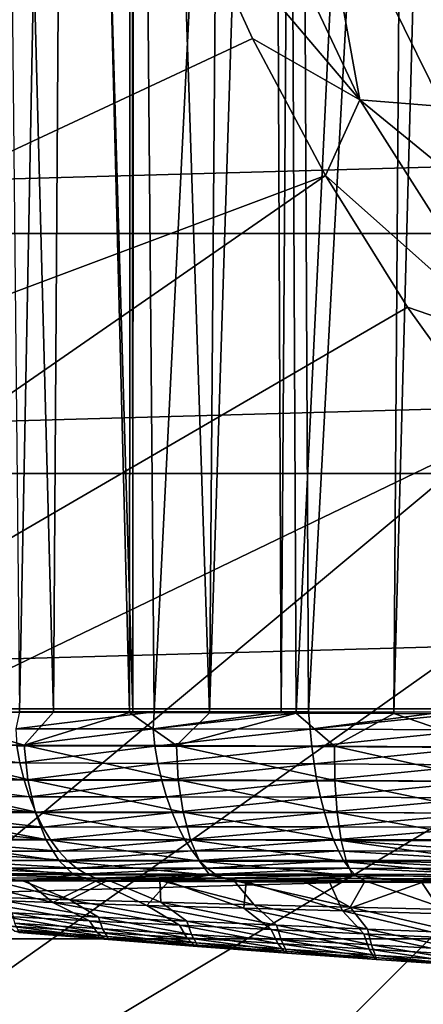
# Model space of a CAD drawing. Header units: metres. Extents: x -109 to 109, y -19 to 107.
# Tile 7 of 256: x -93.12 to -90.28, y -0.97 to 5.97. Entities that reach past the tile are written whole.
import ezdxf

# ---------------------------------------------------------------- set-up
doc = ezdxf.new("R2010")
doc.units = ezdxf.units.M
doc.layers.add('solid_21_412_310_XXX', color=7, linetype='CONTINUOUS')

msp = doc.modelspace()

# ---------------------------------------------------------------- linework, layer by layer
at = {"layer": 'solid_21_412_310_XXX'}
for points in [[(-91.252312, 17.815411, -13.130178), (-90.370171, 17.851139, -13.346386), (-91.17485, 1.08421, -13.152864)], [(-90.370171, 17.851139, -13.346386), (-90.486214, 1.081238, -13.322751), (-91.17485, 1.08421, -13.152864)], [(-90.034851, 17.871731, -13.409104), (-89.680031, 1.076891, -13.467847), (-90.486214, 1.081238, -13.322751)], [(-90.370171, 17.851139, -13.346386), (-90.034851, 17.871731, -13.409104), (-90.486214, 1.081238, -13.322751)], [(-93.324211, 17.784115, -12.239322), (-92.883377, 1.089215, -12.48358), (-93.883224, 1.091208, -11.879578)], [(-93.324211, 17.784115, -12.239322), (-92.771454, 17.789701, -12.539555), (-92.883377, 1.089215, -12.48358)], [(-92.771454, 17.789701, -12.539555), (-92.347572, 1.087919, -12.737509), (-92.883377, 1.089215, -12.48358)], [(-92.771454, 17.789701, -12.539555), (-92.335495, 17.79521, -12.741534), (-92.347572, 1.087919, -12.737509)], [(-92.335495, 17.79521, -12.741534), (-91.784515, 1.086317, -12.959249), (-92.347572, 1.087919, -12.737509)], [(-92.335495, 17.79521, -12.741534), (-91.652809, 17.806068, -13.003755), (-91.784515, 1.086317, -12.959249)], [(-91.252312, 17.815411, -13.130178), (-91.17485, 1.08421, -13.152864), (-91.784515, 1.086317, -12.959249)], [(-91.652809, 17.806068, -13.003755), (-91.252312, 17.815411, -13.130178), (-91.784515, 1.086317, -12.959249)], [(-91.167732, 17.67309, 13.837204), (-91.087761, 1.091826, 13.86166), (-90.186226, 17.771515, 14.063972)], [(-90.186226, 17.771515, 14.063972), (-91.087761, 1.091826, 13.86166), (-90.143166, 1.089507, 14.070391)], [(-92.317238, 17.586271, 13.399044), (-92.174492, 1.092277, 13.465714), (-91.350372, 17.656721, 13.780904)], [(-91.350372, 17.656721, 13.780904), (-92.174492, 1.092277, 13.465714), (-91.280891, 1.092039, 13.803965)], [(-91.350372, 17.656721, 13.780904), (-91.280891, 1.092039, 13.803965), (-91.167732, 17.67309, 13.837204)], [(-91.167732, 17.67309, 13.837204), (-91.280891, 1.092039, 13.803965), (-91.087761, 1.091826, 13.86166)], [(-93.292038, 17.557066, 12.857623), (-93.122215, 1.091662, 12.96737), (-92.808975, 17.565489, 13.146754)], [(-92.808975, 17.565489, 13.146754), (-93.122215, 1.091662, 12.96737), (-92.323761, 1.092212, 13.397046)], [(-92.808975, 17.565489, 13.146754), (-92.323761, 1.092212, 13.397046), (-92.334473, 17.58535, 13.390887)], [(-92.334473, 17.58535, 13.390887), (-92.323761, 1.092212, 13.397046), (-92.317238, 17.586271, 13.399044)], [(-92.317238, 17.586271, 13.399044), (-92.323761, 1.092212, 13.397046), (-92.174492, 1.092277, 13.465714)], [(-105.328194, 3.138392, 65.860069), (-106.27636, 6.429556, 65.860069), (-92.318703, 7.856091, 60.82386)], [(-105.328194, 3.138392, 65.860069), (-92.318703, 7.856091, 60.82386), (-91.93364, 6.832995, 60.82386)], [(-91.93364, 6.832995, 60.82386), (-91.593811, 7.249754, 60.697536), (-90.725792, 5.405121, 60.697536)], [(-90.725792, 5.405121, 60.697536), (-91.593811, 7.249754, 60.697536), (-91.052528, 7.208299, 60.654999)], [(-87.436302, 6.1975, 60.654999), (-90.142464, 5.36008, 60.654999), (-91.052528, 7.208299, 60.654999)], [(-90.725792, 5.405121, 60.697536), (-91.052528, 7.208299, 60.654999), (-90.142464, 5.36008, 60.654999)], [(-104.017494, -0.025914, 65.860069), (-105.328194, 3.138392, 65.860069), (-91.93364, 6.832995, 60.82386)], [(-104.017494, -0.025914, 65.860069), (-91.93364, 6.832995, 60.82386), (-91.482483, 5.837275, 60.82386)], [(-91.482483, 5.837275, 60.82386), (-91.93364, 6.832995, 60.82386), (-90.725792, 5.405121, 60.697536)], [(-107.355728, 6.182907, 71.355003), (-106.912376, 4.464175, 71.355003), (-45.644268, 6.182927, 71.355003)], [(-106.912376, 4.464175, 71.355003), (-46.087616, 4.464212, 71.355003), (-45.644268, 6.182927, 71.355003)], [(-104.017494, -0.025914, 65.860069), (-91.482483, 5.837275, 60.82386), (-90.967171, 4.873193, 60.82386)], [(-90.967171, 4.873193, 60.82386), (-91.482483, 5.837275, 60.82386), (-90.725792, 5.405121, 60.697536)], [(-90.967171, 4.873193, 60.82386), (-90.725792, 5.405121, 60.697536), (-89.633423, 3.683825, 60.697536)], [(-90.725792, 5.405121, 60.697536), (-90.142464, 5.36008, 60.654999), (-89.598442, 4.484103, 60.654999)], [(-89.633423, 3.683825, 60.697536), (-90.725792, 5.405121, 60.697536), (-89.598442, 4.484103, 60.654999)], [(-102.360748, -3.023568, 65.860069), (-104.017494, -0.025914, 65.860069), (-90.967171, 4.873193, 60.82386)], [(-102.360748, -3.023568, 65.860069), (-90.967171, 4.873193, 60.82386), (-90.389908, 3.944879, 60.82386)], [(-90.389908, 3.944879, 60.82386), (-90.967171, 4.873193, 60.82386), (-89.633423, 3.683825, 60.697536)], [(-106.912376, 4.464175, 71.355003), (-106.373245, 2.772701, 71.355003), (-46.087616, 4.464212, 71.355003)], [(-106.373245, 2.772701, 71.355003), (-46.626743, 2.772726, 71.355003), (-46.087616, 4.464212, 71.355003)], [(-102.360748, -3.023568, 65.860069), (-90.389908, 3.944879, 60.82386), (-89.753166, 3.056306, 60.82386)], [(-89.753166, 3.056306, 60.82386), (-90.389908, 3.944879, 60.82386), (-89.633423, 3.683825, 60.697536)], [(-100.378792, -5.816883, 65.860069), (-102.360748, -3.023568, 65.860069), (-89.753166, 3.056306, 60.82386)], [(-100.378792, -5.816883, 65.860069), (-89.753166, 3.056306, 60.82386), (-89.059669, 2.211282, 60.82386)], [(-106.373245, 2.772701, 71.355003), (-105.740051, 1.113911, 71.355003), (-46.626743, 2.772726, 71.355003)], [(-105.740051, 1.113911, 71.355003), (-47.25993, 1.113954, 71.355003), (-46.626743, 2.772726, 71.355003)], [(-100.378792, -5.816883, 65.860069), (-89.059669, 2.211282, 60.82386), (-88.312393, 1.413423, 60.82386)], [(-98.096535, -8.370723, 65.860069), (-100.378792, -5.816883, 65.860069), (-88.312393, 1.413423, 60.82386)], [(-98.096535, -8.370723, 65.860069), (-88.312393, 1.413423, 60.82386), (-87.514534, 0.666147, 60.82386)], [(-105.740051, 1.113911, 71.355003), (-105.015121, -0.506133, 71.355003), (-47.25993, 1.113954, 71.355003)], [(-105.015121, -0.506133, 71.355003), (-47.984859, -0.506096, 71.355003), (-47.25993, 1.113954, 71.355003)], [(-94.08773, 0.860541, -11.702125), (-93.883224, 1.091208, -11.879578), (-93.089691, 0.857869, -12.346643)], [(-93.089691, 0.857869, -12.346643), (-93.883224, 1.091208, -11.879578), (-92.883377, 1.089215, -12.48358)], [(-93.147194, 0.973974, 12.94386), (-92.181084, 0.972324, 13.455289), (-92.174492, 1.092277, 13.465714)], [(-93.122215, 1.091662, 12.96737), (-93.147194, 0.973974, 12.94386), (-92.174492, 1.092277, 13.465714)], [(-93.122215, 1.091662, 12.96737), (-92.174492, 1.092277, 13.465714), (-92.323761, 1.092212, 13.397046)], [(-93.089691, 0.857869, -12.346643), (-92.883377, 1.089215, -12.48358), (-92.347572, 1.087919, -12.737509)], [(-93.089691, 0.857869, -12.346643), (-92.347572, 1.087919, -12.737509), (-92.017303, 0.854337, -12.847609)], [(-92.017303, 0.854337, -12.847609), (-92.347572, 1.087919, -12.737509), (-91.784515, 1.086317, -12.959249)], [(-92.174492, 1.092277, 13.465714), (-92.181084, 0.972324, 13.455289), (-91.280891, 1.092039, 13.803965)], [(-92.181084, 0.972324, 13.455289), (-91.087761, 1.091826, 13.86166), (-91.280891, 1.092039, 13.803965)], [(-92.181084, 0.972324, 13.455289), (-91.075333, 0.96981, 13.857816), (-91.087761, 1.091826, 13.86166)], [(-92.017303, 0.854337, -12.847609), (-91.784515, 1.086317, -12.959249), (-91.17485, 1.08421, -13.152864)], [(-92.017303, 0.854337, -12.847609), (-91.17485, 1.08421, -13.152864), (-90.903267, 0.84966, -13.201341)], [(-90.903267, 0.84966, -13.201341), (-91.17485, 1.08421, -13.152864), (-90.486214, 1.081238, -13.322751)], [(-91.087761, 1.091826, 13.86166), (-91.075333, 0.96981, 13.857816), (-90.143166, 1.089507, 14.070391)], [(-91.075333, 0.96981, 13.857816), (-89.93544, 1.088644, 14.101671), (-90.143166, 1.089507, 14.070391)], [(-91.075333, 0.96981, 13.857816), (-89.908592, 0.964854, 14.09828), (-89.93544, 1.088644, 14.101671)], [(-90.903267, 0.84966, -13.201341), (-90.486214, 1.081238, -13.322751), (-89.794037, 0.843622, -13.426549)], [(-89.794037, 0.843622, -13.426549), (-90.486214, 1.081238, -13.322751), (-89.680031, 1.076891, -13.467847)], [(-93.147194, 0.973974, 12.94386), (-93.141281, 0.853169, 12.923329), (-92.181084, 0.972324, 13.455289)], [(-93.141281, 0.853169, 12.923329), (-92.170425, 0.850738, 13.437476), (-92.181084, 0.972324, 13.455289)], [(-92.181084, 0.972324, 13.455289), (-92.170425, 0.850738, 13.437476), (-91.075333, 0.96981, 13.857816)], [(-92.170425, 0.850738, 13.437476), (-91.064957, 0.8474, 13.839418), (-91.075333, 0.96981, 13.857816)], [(-91.075333, 0.96981, 13.857816), (-91.064957, 0.8474, 13.839418), (-89.908592, 0.964854, 14.09828)], [(-91.064957, 0.8474, 13.839418), (-89.900757, 0.841622, 14.07905), (-89.908592, 0.964854, 14.09828)], [(-94.08773, 0.860541, -11.702125), (-93.064651, 0.616373, -12.273698), (-94.05117, 0.618705, -11.634335)], [(-94.08773, 0.860541, -11.702125), (-93.089691, 0.857869, -12.346643), (-93.064651, 0.616373, -12.273698)], [(-94.009537, 0.855807, 12.313242), (-93.119484, 0.732022, 12.896478), (-93.141281, 0.853169, 12.923329)], [(-94.009537, 0.855807, 12.313242), (-93.989372, 0.734672, 12.285731), (-93.119484, 0.732022, 12.896478)], [(-93.141281, 0.853169, 12.923329), (-93.119484, 0.732022, 12.896478), (-92.170425, 0.850738, 13.437476)], [(-93.119484, 0.732022, 12.896478), (-92.148651, 0.729491, 13.409732), (-92.170425, 0.850738, 13.437476)], [(-93.089691, 0.857869, -12.346643), (-92.004158, 0.613317, -12.771544), (-93.064651, 0.616373, -12.273698)], [(-93.089691, 0.857869, -12.346643), (-92.017303, 0.854337, -12.847609), (-92.004158, 0.613317, -12.771544)], [(-92.170425, 0.850738, 13.437476), (-92.148651, 0.729491, 13.409732), (-91.064957, 0.8474, 13.839418)], [(-92.148651, 0.729491, 13.409732), (-91.048416, 0.726023, 13.808831), (-91.064957, 0.8474, 13.839418)], [(-92.017303, 0.854337, -12.847609), (-90.901276, 0.609302, -13.124215), (-92.004158, 0.613317, -12.771544)], [(-92.017303, 0.854337, -12.847609), (-90.903267, 0.84966, -13.201341), (-90.901276, 0.609302, -13.124215)], [(-91.064957, 0.8474, 13.839418), (-91.048416, 0.726023, 13.808831), (-89.900757, 0.841622, 14.07905)], [(-91.048416, 0.726023, 13.808831), (-89.890961, 0.720142, 14.046805), (-89.900757, 0.841622, 14.07905)], [(-90.903267, 0.84966, -13.201341), (-89.800568, 0.604141, -13.349874), (-90.901276, 0.609302, -13.124215)], [(-90.903267, 0.84966, -13.201341), (-89.794037, 0.843622, -13.426549), (-89.800568, 0.604141, -13.349874)], [(-93.989372, 0.734672, 12.285731), (-93.088715, 0.611721, 12.860435), (-93.119484, 0.732022, 12.896478)], [(-93.989372, 0.734672, 12.285731), (-93.958328, 0.613839, 12.250504), (-93.088715, 0.611721, 12.860435)], [(-93.119484, 0.732022, 12.896478), (-93.088715, 0.611721, 12.860435), (-92.148651, 0.729491, 13.409732)], [(-93.088715, 0.611721, 12.860435), (-92.120102, 0.609677, 13.371461), (-92.148651, 0.729491, 13.409732)], [(-92.148651, 0.729491, 13.409732), (-92.120102, 0.609677, 13.371461), (-91.048416, 0.726023, 13.808831)], [(-92.120102, 0.609677, 13.371461), (-91.027618, 0.606738, 13.766627), (-91.048416, 0.726023, 13.808831)], [(-91.048416, 0.726023, 13.808831), (-91.027618, 0.606738, 13.766627), (-89.890961, 0.720142, 14.046805)], [(-91.027618, 0.606738, 13.766627), (-89.879433, 0.601505, 14.002279), (-89.890961, 0.720142, 14.046805)], [(-95.542702, -10.652973, 65.860069), (-98.096535, -8.370723, 65.860069), (-87.514534, 0.666147, 60.82386)], [(-95.542702, -10.652973, 65.860069), (-87.514534, 0.666147, 60.82386), (-86.66951, -0.027347, 60.82386)], [(-94.05117, 0.618705, -11.634335), (-93.01284, 0.388469, -12.153133), (-93.981483, 0.390524, -11.522911)], [(-94.05117, 0.618705, -11.634335), (-93.064651, 0.616373, -12.273698), (-93.01284, 0.388469, -12.153133)], [(-93.958328, 0.613839, 12.250504), (-93.052063, 0.494298, 12.813373), (-93.088715, 0.611721, 12.860435)], [(-93.958328, 0.613839, 12.250504), (-93.920479, 0.495497, 12.204227), (-93.052063, 0.494298, 12.813373)], [(-93.088715, 0.611721, 12.860435), (-93.052063, 0.494298, 12.813373), (-92.120102, 0.609677, 13.371461)], [(-93.064651, 0.616373, -12.273698), (-91.970909, 0.385801, -12.644919), (-93.01284, 0.388469, -12.153133)], [(-93.064651, 0.616373, -12.273698), (-92.004158, 0.613317, -12.771544), (-91.970909, 0.385801, -12.644919)], [(-93.052063, 0.494298, 12.813373), (-92.086761, 0.493173, 13.321972), (-92.120102, 0.609677, 13.371461)], [(-92.120102, 0.609677, 13.371461), (-92.086761, 0.493173, 13.321972), (-91.027618, 0.606738, 13.766627)], [(-92.086761, 0.493173, 13.321972), (-91.003487, 0.491257, 13.712851), (-91.027618, 0.606738, 13.766627)], [(-92.004158, 0.613317, -12.771544), (-90.885582, 0.382325, -12.994769), (-91.970909, 0.385801, -12.644919)], [(-92.004158, 0.613317, -12.771544), (-90.901276, 0.609302, -13.124215), (-90.885582, 0.382325, -12.994769)], [(-91.027618, 0.606738, 13.766627), (-91.003487, 0.491257, 13.712851), (-89.879433, 0.601505, 14.002279)], [(-91.003487, 0.491257, 13.712851), (-89.866348, 0.487244, 13.945875), (-89.879433, 0.601505, 14.002279)], [(-90.901276, 0.609302, -13.124215), (-89.798279, 0.377882, -13.220253), (-90.885582, 0.382325, -12.994769)], [(-90.901276, 0.609302, -13.124215), (-89.800568, 0.604141, -13.349874), (-89.798279, 0.377882, -13.220253)], [(-93.920479, 0.495497, 12.204227), (-93.008408, 0.382874, 12.754956), (-93.052063, 0.494298, 12.813373)], [(-93.920479, 0.495497, 12.204227), (-93.874268, 0.383069, 12.147084), (-93.008408, 0.382874, 12.754956)], [(-93.052063, 0.494298, 12.813373), (-93.008408, 0.382874, 12.754956), (-92.086761, 0.493173, 13.321972)], [(-93.008408, 0.382874, 12.754956), (-92.04805, 0.382772, 13.260736), (-92.086761, 0.493173, 13.321972)], [(-92.086761, 0.493173, 13.321972), (-92.04805, 0.382772, 13.260736), (-91.003487, 0.491257, 13.712851)], [(-92.04805, 0.382772, 13.260736), (-90.975914, 0.382002, 13.647129), (-91.003487, 0.491257, 13.712851)], [(-91.003487, 0.491257, 13.712851), (-90.975914, 0.382002, 13.647129), (-89.866348, 0.487244, 13.945875)], [(-90.975914, 0.382002, 13.647129), (-89.851822, 0.379355, 13.877697), (-89.866348, 0.487244, 13.945875)], [(-93.981483, 0.390524, -11.522911), (-92.936966, 0.192489, -11.990339), (-93.882126, 0.194416, -11.372828)], [(-93.981483, 0.390524, -11.522911), (-93.01284, 0.388469, -12.153133), (-92.936966, 0.192489, -11.990339)], [(-93.874268, 0.383069, 12.147084), (-92.958618, 0.280568, 12.686585), (-93.008408, 0.382874, 12.754956)], [(-93.874268, 0.383069, 12.147084), (-93.820763, 0.279988, 12.080734), (-92.958618, 0.280568, 12.686585)], [(-93.01284, 0.388469, -12.153133), (-91.919464, 0.190001, -12.473395), (-92.936966, 0.192489, -11.990339)], [(-93.01284, 0.388469, -12.153133), (-91.970909, 0.385801, -12.644919), (-91.919464, 0.190001, -12.473395)], [(-93.008408, 0.382874, 12.754956), (-92.958618, 0.280568, 12.686585), (-92.04805, 0.382772, 13.260736)], [(-92.958618, 0.280568, 12.686585), (-92.004608, 0.281263, 13.188906), (-92.04805, 0.382772, 13.260736)], [(-92.04805, 0.382772, 13.260736), (-92.004608, 0.281263, 13.188906), (-90.975914, 0.382002, 13.647129)], [(-92.004608, 0.281263, 13.188906), (-90.945313, 0.281402, 13.570373), (-90.975914, 0.382002, 13.647129)], [(-91.970909, 0.385801, -12.644919), (-90.857376, 0.18678, -12.818782), (-91.919464, 0.190001, -12.473395)], [(-91.970909, 0.385801, -12.644919), (-90.885582, 0.382325, -12.994769), (-90.857376, 0.18678, -12.818782)], [(-90.975914, 0.382002, 13.647129), (-90.945313, 0.281402, 13.570373), (-89.851822, 0.379355, 13.877697)], [(-90.945313, 0.281402, 13.570373), (-89.836029, 0.279862, 13.798403), (-89.851822, 0.379355, 13.877697)], [(-90.885582, 0.382325, -12.994769), (-89.787865, 0.182679, -13.043443), (-90.857376, 0.18678, -12.818782)], [(-90.885582, 0.382325, -12.994769), (-89.798279, 0.377882, -13.220253), (-89.787865, 0.182679, -13.043443)], [(-93.820763, 0.279988, 12.080734), (-92.90432, 0.189942, 12.610184), (-92.958618, 0.280568, 12.686585)], [(-93.820763, 0.279988, 12.080734), (-93.762047, 0.189053, 12.007144), (-92.90432, 0.189942, 12.610184)], [(-92.958618, 0.280568, 12.686585), (-92.90432, 0.189942, 12.610184), (-92.004608, 0.281263, 13.188906)], [(-92.90432, 0.189942, 12.610184), (-91.957565, 0.190957, 13.108237), (-92.004608, 0.281263, 13.188906)], [(-92.004608, 0.281263, 13.188906), (-91.957565, 0.190957, 13.108237), (-90.945313, 0.281402, 13.570373)], [(-91.957565, 0.190957, 13.108237), (-90.9123, 0.19149, 13.484029), (-90.945313, 0.281402, 13.570373)], [(-90.945313, 0.281402, 13.570373), (-90.9123, 0.19149, 13.484029), (-89.836029, 0.279862, 13.798403)], [(-90.9123, 0.19149, 13.484029), (-89.819145, 0.19049, 13.708976), (-89.836029, 0.279862, 13.798403)], [(-93.882126, 0.194416, -11.372828), (-92.84288, 0.042021, -11.796239), (-93.760498, 0.044013, -11.19414)], [(-93.882126, 0.194416, -11.372828), (-92.936966, 0.192489, -11.990339), (-92.84288, 0.042021, -11.796239)], [(-93.762047, 0.189053, 12.007144), (-92.845795, 0.111431, 12.526322), (-92.90432, 0.189942, 12.610184)], [(-93.762047, 0.189053, 12.007144), (-93.69841, 0.110649, 11.926772), (-92.845795, 0.111431, 12.526322)], [(-92.936966, 0.192489, -11.990339), (-91.854126, 0.039441, -12.268495), (-92.84288, 0.042021, -11.796239)], [(-92.936966, 0.192489, -11.990339), (-91.919464, 0.190001, -12.473395), (-91.854126, 0.039441, -12.268495)], [(-92.90432, 0.189942, 12.610184), (-92.845795, 0.111431, 12.526322), (-91.957565, 0.190957, 13.108237)], [(-92.845795, 0.111431, 12.526322), (-91.907196, 0.112332, 13.019464), (-91.957565, 0.190957, 13.108237)], [(-91.957565, 0.190957, 13.108237), (-91.907196, 0.112332, 13.019464), (-90.9123, 0.19149, 13.484029)], [(-91.919464, 0.190001, -12.473395), (-90.819473, 0.036099, -12.608074), (-91.854126, 0.039441, -12.268495)], [(-91.919464, 0.190001, -12.473395), (-90.857376, 0.18678, -12.818782), (-90.819473, 0.036099, -12.608074)], [(-91.907196, 0.112332, 13.019464), (-90.877083, 0.112776, 13.389025), (-90.9123, 0.19149, 13.484029)], [(-90.9123, 0.19149, 13.484029), (-89.801292, 0.111759, 13.61055), (-89.819145, 0.19049, 13.708976)], [(-90.9123, 0.19149, 13.484029), (-90.877083, 0.112776, 13.389025), (-89.801292, 0.111759, 13.61055)], [(-90.857376, 0.18678, -12.818782), (-89.771065, 0.031841, -12.831279), (-90.819473, 0.036099, -12.608074)], [(-90.857376, 0.18678, -12.818782), (-89.787865, 0.182679, -13.043443), (-89.771065, 0.031841, -12.831279)], [(-93.69841, 0.110649, 11.926772), (-92.783844, 0.045073, 12.435884), (-92.845795, 0.111431, 12.526322)], [(-93.69841, 0.110649, 11.926772), (-93.630798, 0.044675, 11.84021), (-92.783844, 0.045073, 12.435884)], [(-92.845795, 0.111431, 12.526322), (-92.783844, 0.045073, 12.435884), (-91.907196, 0.112332, 13.019464)], [(-92.783844, 0.045073, 12.435884), (-91.854095, 0.045559, 12.923728), (-91.907196, 0.112332, 13.019464)], [(-91.907196, 0.112332, 13.019464), (-91.854095, 0.045559, 12.923728), (-90.877083, 0.112776, 13.389025)], [(-91.854095, 0.045559, 12.923728), (-90.840034, 0.045554, 13.286713), (-90.877083, 0.112776, 13.389025)], [(-90.877083, 0.112776, 13.389025), (-89.782608, 0.044072, 13.504596), (-89.801292, 0.111759, 13.61055)], [(-90.877083, 0.112776, 13.389025), (-90.840034, 0.045554, 13.286713), (-89.782608, 0.044072, 13.504596)], [(-93.760498, 0.044013, -11.19414), (-92.739128, -0.055277, -11.586362), (-93.627251, -0.05302, -11.001127)], [(-93.760498, 0.044013, -11.19414), (-92.84288, 0.042021, -11.796239), (-92.739128, -0.055277, -11.586362)], [(-93.630798, 0.044675, 11.84021), (-92.720726, -0.008841, 12.341003), (-92.783844, 0.045073, 12.435884)], [(-93.630798, 0.044675, 11.84021), (-93.562035, -0.008744, 11.74909), (-92.720726, -0.008841, 12.341003)], [(-92.84288, 0.042021, -11.796239), (-91.781204, -0.058223, -12.04663), (-92.739128, -0.055277, -11.586362)], [(-92.84288, 0.042021, -11.796239), (-91.854126, 0.039441, -12.268495), (-91.781204, -0.058223, -12.04663)], [(-92.783844, 0.045073, 12.435884), (-92.720726, -0.008841, 12.341003), (-91.854095, 0.045559, 12.923728)], [(-92.720726, -0.008841, 12.341003), (-91.799835, -0.00891, 12.823432), (-91.854095, 0.045559, 12.923728)], [(-91.854126, 0.039441, -12.268495), (-90.776093, -0.06207, -12.379516), (-91.781204, -0.058223, -12.04663)], [(-91.854126, 0.039441, -12.268495), (-90.819473, 0.036099, -12.608074), (-90.776093, -0.06207, -12.379516)], [(-91.854095, 0.045559, 12.923728), (-91.799835, -0.00891, 12.823432), (-90.840034, 0.045554, 13.286713)], [(-91.799835, -0.00891, 12.823432), (-90.802002, -0.009571, 13.179463), (-90.840034, 0.045554, 13.286713)], [(-90.840034, 0.045554, 13.286713), (-89.763367, -0.011825, 13.393136), (-89.782608, 0.044072, 13.504596)], [(-90.840034, 0.045554, 13.286713), (-90.802002, -0.009571, 13.179463), (-89.763367, -0.011825, 13.393136)], [(-90.819473, 0.036099, -12.608074), (-89.750534, -0.066991, -12.600699), (-90.776093, -0.06207, -12.379516)], [(-90.819473, 0.036099, -12.608074), (-89.771065, 0.031841, -12.831279), (-89.750534, -0.066991, -12.600699)], [(-95.542702, -10.652973, 65.860069), (-86.66951, -0.027347, 60.82386), (-85.780937, -0.664089, 60.82386)], [(-93.07193, -0.098684, -11.107848), (-93.627251, -0.05302, -11.001127), (-92.739128, -0.055277, -11.586362)], [(-93.07193, -0.098684, -11.107848), (-93.533066, -0.097352, -10.777345), (-93.627251, -0.05302, -11.001127)], [(-93.562035, -0.008744, 11.74909), (-92.655525, -0.050137, 12.243608), (-92.720726, -0.008841, 12.341003)], [(-93.562035, -0.008744, 11.74909), (-93.490807, -0.049511, 11.65607), (-92.655525, -0.050137, 12.243608)], [(-93.490807, -0.049511, 11.65607), (-92.584152, -0.078772, 12.145782), (-92.655525, -0.050137, 12.243608)], [(-93.490807, -0.049511, 11.65607), (-93.411797, -0.077576, 11.56521), (-92.584152, -0.078772, 12.145782)], [(-92.585419, -0.100302, -11.403922), (-93.07193, -0.098684, -11.107848), (-92.739128, -0.055277, -11.586362)], [(-92.585419, -0.100302, -11.403922), (-92.739128, -0.055277, -11.586362), (-91.781204, -0.058223, -12.04663)], [(-92.720726, -0.008841, 12.341003), (-92.655525, -0.050137, 12.243608), (-91.799835, -0.00891, 12.823432)], [(-92.655525, -0.050137, 12.243608), (-91.743942, -0.050813, 12.720018), (-91.799835, -0.00891, 12.823432)], [(-92.655525, -0.050137, 12.243608), (-92.584152, -0.078772, 12.145782), (-91.743942, -0.050813, 12.720018)], [(-92.072121, -0.102202, -11.665818), (-92.585419, -0.100302, -11.403922), (-91.781204, -0.058223, -12.04663)], [(-92.584152, -0.078772, 12.145782), (-91.68383, -0.080089, 12.61428), (-91.743942, -0.050813, 12.720018)], [(-91.526451, -0.104434, -11.89465), (-92.072121, -0.102202, -11.665818), (-91.781204, -0.058223, -12.04663)], [(-91.799835, -0.00891, 12.823432), (-91.743942, -0.050813, 12.720018), (-90.802002, -0.009571, 13.179463)], [(-91.526451, -0.104434, -11.89465), (-91.781204, -0.058223, -12.04663), (-90.776093, -0.06207, -12.379516)], [(-91.743942, -0.050813, 12.720018), (-90.762886, -0.052232, 13.068494), (-90.802002, -0.009571, 13.179463)], [(-91.743942, -0.050813, 12.720018), (-91.68383, -0.080089, 12.61428), (-90.762886, -0.052232, 13.068494)], [(-91.68383, -0.080089, 12.61428), (-90.721535, -0.082308, 12.954094), (-90.762886, -0.052232, 13.068494)], [(-90.938553, -0.107223, -12.091627), (-91.526451, -0.104434, -11.89465), (-90.776093, -0.06207, -12.379516)], [(-90.290428, -0.110782, -12.258533), (-90.938553, -0.107223, -12.091627), (-90.776093, -0.06207, -12.379516)], [(-90.802002, -0.009571, 13.179463), (-89.743645, -0.055435, 13.277374), (-89.763367, -0.011825, 13.393136)], [(-90.802002, -0.009571, 13.179463), (-90.762886, -0.052232, 13.068494), (-89.743645, -0.055435, 13.277374)], [(-90.290428, -0.110782, -12.258533), (-90.776093, -0.06207, -12.379516), (-89.750534, -0.066991, -12.600699)], [(-90.762886, -0.052232, 13.068494), (-89.723274, -0.086511, 13.157827), (-89.743645, -0.055435, 13.277374)], [(-90.762886, -0.052232, 13.068494), (-90.721535, -0.082308, 12.954094), (-89.723274, -0.086511, 13.157827)], [(-89.558037, -0.115423, -12.397089), (-90.290428, -0.110782, -12.258533), (-89.750534, -0.066991, -12.600699)], [(-92.888786, -0.250471, -8.894886), (-93.533066, -0.097352, -10.777345), (-93.07193, -0.098684, -11.107848)], [(-93.53064, -0.228774, -8.561611), (-93.533066, -0.097352, -10.777345), (-92.888786, -0.250471, -8.894886)], [(-93.411797, -0.077576, 11.56521), (-93.11071, -0.093244, 11.647316), (-92.584152, -0.078772, 12.145782)], [(-93.411797, -0.077576, 11.56521), (-93.320816, -0.092811, 11.486182), (-93.11071, -0.093244, 11.647316)], [(-92.768929, -0.231646, 9.664362), (-93.320816, -0.092811, 11.486182), (-93.389023, -0.212227, 9.330053)], [(-92.768929, -0.231646, 9.664362), (-93.11071, -0.093244, 11.647316), (-93.320816, -0.092811, 11.486182)], [(-93.11071, -0.093244, 11.647316), (-92.497093, -0.094511, 12.058442), (-92.584152, -0.078772, 12.145782)], [(-92.768929, -0.231646, 9.664362), (-92.497093, -0.094511, 12.058442), (-93.11071, -0.093244, 11.647316)], [(-92.888786, -0.250471, -8.894886), (-93.07193, -0.098684, -11.107848), (-92.585419, -0.100302, -11.403922)], [(-92.888786, -0.250471, -8.894886), (-92.585419, -0.100302, -11.403922), (-92.224838, -0.271274, -9.181169)], [(-92.128334, -0.249957, 9.95225), (-92.497093, -0.094511, 12.058442), (-92.768929, -0.231646, 9.664362)], [(-92.224838, -0.271274, -9.181169), (-92.585419, -0.100302, -11.403922), (-92.072121, -0.102202, -11.665818)], [(-92.584152, -0.078772, 12.145782), (-92.497093, -0.094511, 12.058442), (-91.68383, -0.080089, 12.61428)], [(-92.497093, -0.094511, 12.058442), (-92.135307, -0.095272, 12.262871), (-91.68383, -0.080089, 12.61428)], [(-92.128334, -0.249957, 9.95225), (-92.135307, -0.095272, 12.262871), (-92.497093, -0.094511, 12.058442)], [(-92.224838, -0.271274, -9.181169), (-92.072121, -0.102202, -11.665818), (-91.542854, -0.291255, -9.417998)], [(-92.135307, -0.095272, 12.262871), (-91.612854, -0.096436, 12.512797), (-91.68383, -0.080089, 12.61428)], [(-91.468964, -0.267224, 10.189232), (-91.612854, -0.096436, 12.512797), (-92.135307, -0.095272, 12.262871)], [(-91.468964, -0.267224, 10.189232), (-92.135307, -0.095272, 12.262871), (-92.128334, -0.249957, 9.95225)], [(-91.542854, -0.291255, -9.417998), (-92.072121, -0.102202, -11.665818), (-91.526451, -0.104434, -11.89465)], [(-91.68383, -0.080089, 12.61428), (-91.612854, -0.096436, 12.512797), (-90.721535, -0.082308, 12.954094)], [(-91.612854, -0.096436, 12.512797), (-90.687683, -0.099357, 12.836631), (-90.721535, -0.082308, 12.954094)], [(-91.612854, -0.096436, 12.512797), (-91.12487, -0.097781, 12.701546), (-90.687683, -0.099357, 12.836631)], [(-90.7939, -0.284006, 10.372296), (-91.12487, -0.097781, 12.701546), (-91.612854, -0.096436, 12.512797)], [(-90.7939, -0.284006, 10.372296), (-91.612854, -0.096436, 12.512797), (-91.468964, -0.267224, 10.189232)], [(-91.542854, -0.291255, -9.417998), (-91.526451, -0.104434, -11.89465), (-90.847099, -0.310715, -9.605452)], [(-90.847099, -0.310715, -9.605452), (-91.526451, -0.104434, -11.89465), (-90.938553, -0.107223, -12.091627)], [(-90.7939, -0.284006, 10.372296), (-90.687683, -0.099357, 12.836631), (-91.12487, -0.097781, 12.701546)], [(-90.847099, -0.310715, -9.605452), (-90.938553, -0.107223, -12.091627), (-90.290428, -0.110782, -12.258533)], [(-90.847099, -0.310715, -9.605452), (-90.290428, -0.110782, -12.258533), (-90.142052, -0.330191, -9.746268)], [(-90.107643, -0.301354, 10.500008), (-90.687683, -0.099357, 12.836631), (-90.7939, -0.284006, 10.372296)], [(-90.721535, -0.082308, 12.954094), (-90.051025, -0.102439, 12.980469), (-89.723274, -0.086511, 13.157827)], [(-90.721535, -0.082308, 12.954094), (-90.687683, -0.099357, 12.836631), (-90.051025, -0.102439, 12.980469)], [(-90.107643, -0.301354, 10.500008), (-90.051025, -0.102439, 12.980469), (-90.687683, -0.099357, 12.836631)], [(-90.142052, -0.330191, -9.746268), (-90.290428, -0.110782, -12.258533), (-89.558037, -0.115423, -12.397089)], [(-93.53064, -0.228774, -8.561611), (-92.629852, -0.379592, -6.533242), (-93.251785, -0.346557, -6.286772)], [(-93.53064, -0.228774, -8.561611), (-92.888786, -0.250471, -8.894886), (-92.629852, -0.379592, -6.533242)], [(-93.389023, -0.212227, 9.330053), (-93.174568, -0.324036, 7.121657), (-92.565269, -0.35452, 7.379146)], [(-92.768929, -0.231646, 9.664362), (-93.389023, -0.212227, 9.330053), (-92.565269, -0.35452, 7.379146)], [(-92.888786, -0.250471, -8.894886), (-91.995338, -0.411392, -6.745582), (-92.629852, -0.379592, -6.533242)], [(-92.888786, -0.250471, -8.894886), (-92.224838, -0.271274, -9.181169), (-91.995338, -0.411392, -6.745582)], [(-92.768929, -0.231646, 9.664362), (-92.565269, -0.35452, 7.379146), (-91.944412, -0.383558, 7.600236)], [(-92.128334, -0.249957, 9.95225), (-92.768929, -0.231646, 9.664362), (-91.944412, -0.383558, 7.600236)], [(-92.224838, -0.271274, -9.181169), (-91.350616, -0.44209, -6.921829), (-91.995338, -0.411392, -6.745582)], [(-92.224838, -0.271274, -9.181169), (-91.542854, -0.291255, -9.417998), (-91.350616, -0.44209, -6.921829)], [(-92.128334, -0.249957, 9.95225), (-91.944412, -0.383558, 7.600236), (-91.312622, -0.411291, 7.781591)], [(-91.468964, -0.267224, 10.189232), (-92.128334, -0.249957, 9.95225), (-91.312622, -0.411291, 7.781591)], [(-91.468964, -0.267224, 10.189232), (-91.312622, -0.411291, 7.781591), (-90.671509, -0.438236, 7.921099)], [(-90.7939, -0.284006, 10.372296), (-91.468964, -0.267224, 10.189232), (-90.671509, -0.438236, 7.921099)], [(-92.578011, -0.45928, -4.137928), (-93.251785, -0.346557, -6.286772), (-92.629852, -0.379592, -6.533242)], [(-92.578011, -0.45928, -4.137928), (-93.206253, -0.416519, -3.96985), (-93.251785, -0.346557, -6.286772)], [(-93.174568, -0.324036, 7.121657), (-93.157707, -0.397261, 4.874574), (-92.537033, -0.437818, 5.065482)], [(-92.565269, -0.35452, 7.379146), (-93.174568, -0.324036, 7.121657), (-92.537033, -0.437818, 5.065482)], [(-91.542854, -0.291255, -9.417998), (-90.698196, -0.471977, -7.061765), (-91.350616, -0.44209, -6.921829)], [(-91.542854, -0.291255, -9.417998), (-90.847099, -0.310715, -9.605452), (-90.698196, -0.471977, -7.061765)], [(-90.847099, -0.310715, -9.605452), (-90.040726, -0.501504, -7.16703), (-90.698196, -0.471977, -7.061765)], [(-90.847099, -0.310715, -9.605452), (-90.142052, -0.330191, -9.746268), (-90.040726, -0.501504, -7.16703)], [(-90.7939, -0.284006, 10.372296), (-90.671509, -0.438236, 7.921099), (-90.023766, -0.465318, 8.018054)], [(-90.107643, -0.301354, 10.500008), (-90.7939, -0.284006, 10.372296), (-90.023766, -0.465318, 8.018054)], [(-93.157707, -0.397261, 4.874574), (-93.133102, -0.443503, 2.676566), (-92.506096, -0.490624, 2.786853)], [(-92.537033, -0.437818, 5.065482), (-93.157707, -0.397261, 4.874574), (-92.506096, -0.490624, 2.786853)], [(-91.943382, -0.500477, -4.283142), (-92.629852, -0.379592, -6.533242), (-91.995338, -0.411392, -6.745582)], [(-91.943382, -0.500477, -4.283142), (-92.578011, -0.45928, -4.137928), (-92.629852, -0.379592, -6.533242)], [(-92.565269, -0.35452, 7.379146), (-92.537033, -0.437818, 5.065482), (-91.911041, -0.476648, 5.229473)], [(-91.944412, -0.383558, 7.600236), (-92.565269, -0.35452, 7.379146), (-91.911041, -0.476648, 5.229473)], [(-91.303589, -0.540335, -4.40395), (-91.995338, -0.411392, -6.745582), (-91.350616, -0.44209, -6.921829)], [(-91.303589, -0.540335, -4.40395), (-91.943382, -0.500477, -4.283142), (-91.995338, -0.411392, -6.745582)], [(-91.944412, -0.383558, 7.600236), (-91.911041, -0.476648, 5.229473), (-91.279648, -0.513986, 5.364103)], [(-91.312622, -0.411291, 7.781591), (-91.944412, -0.383558, 7.600236), (-91.279648, -0.513986, 5.364103)], [(-91.312622, -0.411291, 7.781591), (-91.279648, -0.513986, 5.364103), (-90.643303, -0.550195, 5.467701)], [(-90.671509, -0.438236, 7.921099), (-91.312622, -0.411291, 7.781591), (-90.643303, -0.550195, 5.467701)], [(-92.527184, -0.502671, -1.795689), (-93.206253, -0.416519, -3.96985), (-92.578011, -0.45928, -4.137928)], [(-92.527184, -0.502671, -1.795689), (-93.157921, -0.454269, -1.721019), (-93.206253, -0.416519, -3.96985)], [(-92.497803, -0.512795, 0.508158), (-93.157921, -0.454269, -1.721019), (-92.527184, -0.502671, -1.795689)], [(-92.497803, -0.512795, 0.508158), (-93.127563, -0.463023, 0.487378), (-93.157921, -0.454269, -1.721019)], [(-93.133102, -0.443503, 2.676566), (-93.127563, -0.463023, 0.487378), (-92.497803, -0.512795, 0.508158)], [(-92.506096, -0.490624, 2.786853), (-93.133102, -0.443503, 2.676566), (-92.497803, -0.512795, 0.508158)], [(-91.894737, -0.549313, -1.860212), (-92.578011, -0.45928, -4.137928), (-91.943382, -0.500477, -4.283142)], [(-91.894737, -0.549313, -1.860212), (-92.527184, -0.502671, -1.795689), (-92.578011, -0.45928, -4.137928)], [(-92.537033, -0.437818, 5.065482), (-92.506096, -0.490624, 2.786853), (-91.878021, -0.535896, 2.8817)], [(-91.911041, -0.476648, 5.229473), (-92.537033, -0.437818, 5.065482), (-91.878021, -0.535896, 2.8817)], [(-91.911041, -0.476648, 5.229473), (-91.878021, -0.535896, 2.8817), (-91.248451, -0.579635, 2.959769)], [(-91.279648, -0.513986, 5.364103), (-91.911041, -0.476648, 5.229473), (-91.248451, -0.579635, 2.959769)], [(-90.659935, -0.579074, -4.499705), (-91.350616, -0.44209, -6.921829), (-90.698196, -0.471977, -7.061765)], [(-90.659935, -0.579074, -4.499705), (-91.303589, -0.540335, -4.40395), (-91.350616, -0.44209, -6.921829)], [(-90.013885, -0.6169, -4.571222), (-90.698196, -0.471977, -7.061765), (-90.040726, -0.501504, -7.16703)], [(-90.013885, -0.6169, -4.571222), (-90.659935, -0.579074, -4.499705), (-90.698196, -0.471977, -7.061765)], [(-90.671509, -0.438236, 7.921099), (-90.643303, -0.550195, 5.467701), (-90.003456, -0.58584, 5.539962)], [(-90.023766, -0.465318, 8.018054), (-90.671509, -0.438236, 7.921099), (-90.003456, -0.58584, 5.539962)], [(-105.015121, -0.506133, 71.355003), (-104.200089, -2.08378, 71.355003), (-47.984859, -0.506096, 71.355003)], [(-104.200089, -2.08378, 71.355003), (-48.799892, -2.083743, 71.355003), (-47.984859, -0.506096, 71.355003)], [(-91.868248, -0.560721, 0.526069), (-92.527184, -0.502671, -1.795689), (-91.894737, -0.549313, -1.860212)], [(-91.868248, -0.560721, 0.526069), (-92.497803, -0.512795, 0.508158), (-92.527184, -0.502671, -1.795689)], [(-92.506096, -0.490624, 2.786853), (-92.497803, -0.512795, 0.508158), (-91.868248, -0.560721, 0.526069)], [(-91.878021, -0.535896, 2.8817), (-92.506096, -0.490624, 2.786853), (-91.868248, -0.560721, 0.526069)], [(-91.260826, -0.59451, -1.913826), (-91.943382, -0.500477, -4.283142), (-91.303589, -0.540335, -4.40395)], [(-91.260826, -0.59451, -1.913826), (-91.894737, -0.549313, -1.860212), (-91.943382, -0.500477, -4.283142)], [(-91.238571, -0.607154, 0.540882), (-91.894737, -0.549313, -1.860212), (-91.260826, -0.59451, -1.913826)], [(-91.238571, -0.607154, 0.540882), (-91.868248, -0.560721, 0.526069), (-91.894737, -0.549313, -1.860212)], [(-91.878021, -0.535896, 2.8817), (-91.868248, -0.560721, 0.526069), (-91.238571, -0.607154, 0.540882)], [(-91.248451, -0.579635, 2.959769), (-91.878021, -0.535896, 2.8817), (-91.238571, -0.607154, 0.540882)], [(-90.625801, -0.638457, -1.956092), (-91.303589, -0.540335, -4.40395), (-90.659935, -0.579074, -4.499705)], [(-90.625801, -0.638457, -1.956092), (-91.260826, -0.59451, -1.913826), (-91.303589, -0.540335, -4.40395)], [(-91.279648, -0.513986, 5.364103), (-91.248451, -0.579635, 2.959769), (-90.617233, -0.622112, 3.02014)], [(-90.643303, -0.550195, 5.467701), (-91.279648, -0.513986, 5.364103), (-90.617233, -0.622112, 3.02014)], [(-90.643303, -0.550195, 5.467701), (-90.617233, -0.622112, 3.02014), (-89.984917, -0.663463, 3.062788)], [(-90.003456, -0.58584, 5.539962), (-90.643303, -0.550195, 5.467701), (-89.984917, -0.663463, 3.062788)], [(-90.608604, -0.652305, 0.552448), (-91.260826, -0.59451, -1.913826), (-90.625801, -0.638457, -1.956092)], [(-90.608604, -0.652305, 0.552448), (-91.238571, -0.607154, 0.540882), (-91.260826, -0.59451, -1.913826)], [(-91.248451, -0.579635, 2.959769), (-91.238571, -0.607154, 0.540882), (-90.608604, -0.652305, 0.552448)], [(-90.617233, -0.622112, 3.02014), (-91.248451, -0.579635, 2.959769), (-90.608604, -0.652305, 0.552448)], [(-89.990234, -0.681085, -1.987243), (-90.659935, -0.579074, -4.499705), (-90.013885, -0.6169, -4.571222)], [(-89.990234, -0.681085, -1.987243), (-90.625801, -0.638457, -1.956092), (-90.659935, -0.579074, -4.499705)], [(-90.617233, -0.622112, 3.02014), (-90.608604, -0.652305, 0.552448), (-89.978584, -0.696045, 0.560789)], [(-89.984917, -0.663463, 3.062788), (-90.617233, -0.622112, 3.02014), (-89.978584, -0.696045, 0.560789)], [(-92.749382, -12.634933, 65.860069), (-95.542702, -10.652973, 65.860069), (-85.780937, -0.664089, 60.82386)], [(-92.749382, -12.634933, 65.860069), (-85.780937, -0.664089, 60.82386), (-84.852623, -1.241352, 60.82386)], [(-89.978584, -0.696045, 0.560789), (-90.625801, -0.638457, -1.956092), (-89.990234, -0.681085, -1.987243)], [(-89.978584, -0.696045, 0.560789), (-90.608604, -0.652305, 0.552448), (-90.625801, -0.638457, -1.956092)]]:
    msp.add_3dface(points, dxfattribs=at)

doc.saveas('drawing.dxf')
